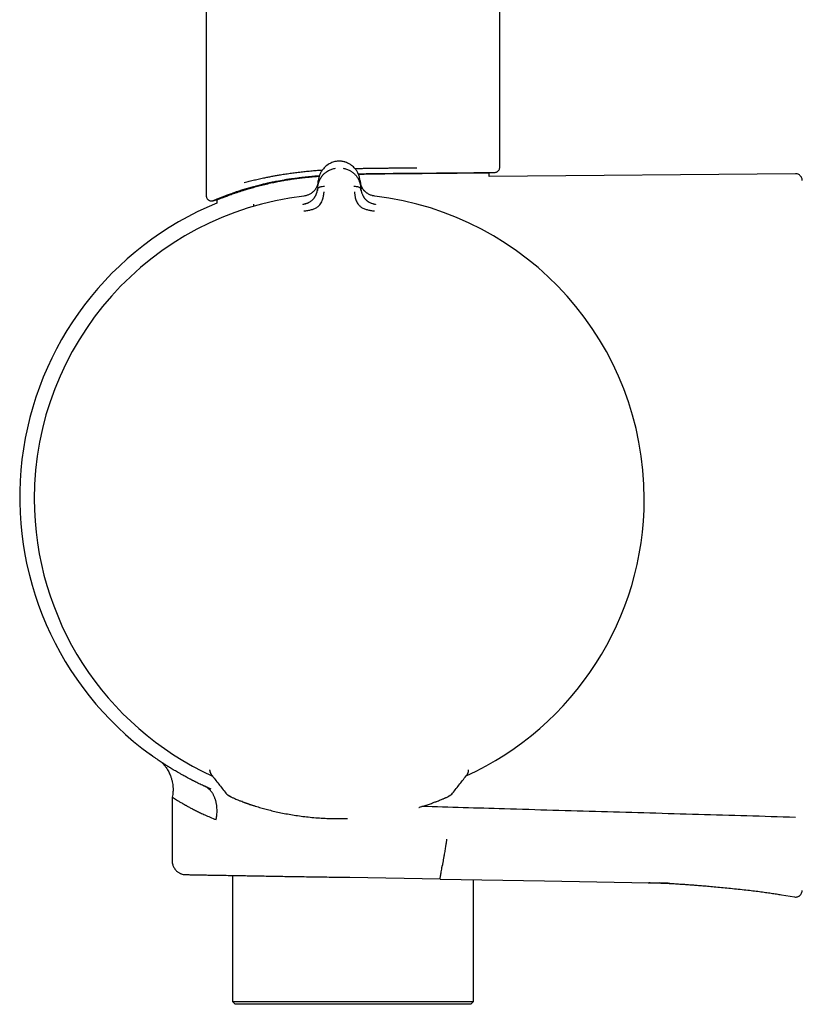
# Model space of a CAD drawing. Header units: millimetres. Extents: x 8 to 1795, y 12 to 2712.
# Tile 12 of 25: x 531 to 589, y 1474 to 1547. Entities that reach past the tile are written whole.
import ezdxf

# ---------------------------------------------------------------- set-up
doc = ezdxf.new("R2010")
doc.units = ezdxf.units.MM

msp = doc.modelspace()

# ---------------------------------------------------------------- linework, layer by layer
at = {"color": 7, "linetype": 'Continuous', "lineweight": 30}
for p, q in [((544.894, 2018.035), (544.894, 1534.122)), ((566.794, 1536.254), (566.794, 2018.035)), ((554.658, 1536.693), (554.658, 1536.693)), ((565.999, 1535.838), (566.398, 1535.855)), ((566.001, 1535.567), (566.001, 1535.839)), ((588.829, 1535.766), (566.001, 1535.567)), ((548.08, 1534.71), (548.14, 1534.716)), ((553.214, 1534.763), (553.201, 1534.611)), ((553.214, 1534.763), (553.256, 1535.239)), ((553.253, 1535.196), (553.249, 1535.162)), ((556.377, 1535.239), (556.418, 1534.763)), ((556.432, 1534.611), (556.418, 1534.763)), ((545.451, 1533.757), (545.688, 1533.808)), ((545.687, 1533.812), (545.687, 1533.574)), ((545.172, 1491.238), (545.172, 1491.297)), ((564.46, 1491.241), (564.46, 1491.297)), ((545.172, 1491.238), (545.173, 1491.237)), ((564.343, 1490.917), (564.349, 1490.928)), ((564.352, 1490.933), (564.412, 1491.029)), ((564.458, 1491.2), (564.46, 1491.241)), ((564.46, 1491.24), (564.46, 1491.241)), ((542.368, 1489.25), (542.368, 1484.488)), ((554.701, 1487.648), (555.033, 1487.647)), ((555.033, 1487.647), (555.422, 1487.656)), ((546.867, 1483.409), (546.867, 1473.994)), ((562.332, 1483.139), (555.618, 1483.256)), ((562.332, 1483.139), (570.126, 1483.003)), ((564.822, 1473.994), (564.822, 1483.095)), ((570.126, 1483.003), (577.921, 1482.867)), ((577.998, 1482.865), (577.921, 1482.867)), ((587.786, 1481.964), (588.76, 1481.802)), ((546.867, 1473.994), (547.067, 1473.794)), ((546.867, 1473.994), (555.844, 1473.994)), ((555.844, 1473.794), (547.067, 1473.794)), ((555.844, 1473.994), (564.822, 1473.994)), ((564.622, 1473.794), (555.844, 1473.794)), ((564.622, 1473.794), (564.822, 1473.994))]:
    msp.add_line(p, q, dxfattribs=at)
at = {"color": 7, "linetype": 'Continuous', "lineweight": 30, "flags": 128}
for points in [[(547.596, 1488.912), (547.591, 1488.914), (547.576, 1488.92)], [(562.037, 1488.912), (562.042, 1488.914), (562.057, 1488.92)]]:
    msp.add_lwpolyline(points, dxfattribs=at)
at = {"color": 7, "linetype": 'Continuous', "lineweight": 30}
for centre, radius, start, end in [((554.816, 1511.507), 22.74, 96.67494, 179.99681), ((554.816, 1511.507), 22.741, 0, 83.32507), ((554.744, 1511.615), 23.753, 112.41318, 233.90028), ((554.816, 1511.507), 22.741, 179.99681, 245.41889), ((554.816, 1511.507), 22.741, 294.59495, 0), ((545.672, 1491.241), 0.5, 180.40295, 218.12938), ((545.673, 1491.236), 0.499, 200.51465, 218.14886), ((563.959, 1491.238), 0.499, 321.94429, 334.75161), ((546.914, 1489.981), 0.7, 218.12923, 249.8891), ((546.452, 1489.326), 0.221, 359.28896, 0.71104), ((562.72, 1489.982), 0.7, 290.11586, 321.96715)]:
    msp.add_arc(centre, radius, start, end, dxfattribs=at)
for points, knots in [([(553.214, 1534.763), (553.214, 1534.763), (553.214, 1534.764), (553.214, 1534.766), (553.215, 1534.776), (553.217, 1534.797), (553.221, 1534.832), (553.227, 1534.873), (553.235, 1534.918), (553.245, 1534.964), (553.257, 1535.016), (553.273, 1535.074), (553.294, 1535.139), (553.319, 1535.208), (553.35, 1535.279), (553.384, 1535.348), (553.419, 1535.412), (553.455, 1535.471), (553.491, 1535.525), (553.526, 1535.574), (553.591, 1535.656), (553.694, 1535.766), (553.847, 1535.893), (553.998, 1535.988), (554.139, 1536.058), (554.269, 1536.107), (554.398, 1536.144), (554.486, 1536.159), (554.528, 1536.166)], [0, 0, 0, 0, 0.000168, 0.001366, 0.004586, 0.016604, 0.036112, 0.063203, 0.085536, 0.111339, 0.140658, 0.173547, 0.210058, 0.250245, 0.293157, 0.333715, 0.371864, 0.407554, 0.440746, 0.471406, 0.499508, 0.598574, 0.690499, 0.775233, 0.835887, 0.893463, 0.948098, 1, 1, 1, 1]), ([(554.658, 1536.693), (554.604, 1536.684), (554.496, 1536.666), (554.342, 1536.621), (554.197, 1536.563), (554.048, 1536.487), (553.898, 1536.389), (553.754, 1536.269), (553.609, 1536.116), (553.475, 1535.929), (553.363, 1535.706), (553.287, 1535.475), (553.266, 1535.317), (553.255, 1535.239)], [0, 0, 0, 0, 0.062795, 0.124858, 0.186758, 0.248837, 0.332083, 0.415771, 0.499389, 0.624191, 0.74929, 0.874694, 1, 1, 1, 1]), ([(554.973, 1536.693), (554.921, 1536.697), (554.815, 1536.704), (554.71, 1536.697), (554.657, 1536.693)], [0, 0, 0, 0, 0.4959543, 1, 1, 1, 1]), ([(555.223, 1536.639), (555.189, 1536.649), (555.108, 1536.673), (555.021, 1536.686), (554.972, 1536.694)], [0, 0, 0, 0, 0.426475, 1, 1, 1, 1]), ([(555.104, 1536.166), (555.146, 1536.159), (555.233, 1536.144), (555.362, 1536.107), (555.491, 1536.059), (555.599, 1536.006), (555.687, 1535.955), (555.757, 1535.909), (555.825, 1535.859), (555.891, 1535.805), (555.954, 1535.747), (556.014, 1535.684), (556.077, 1535.612), (556.144, 1535.524), (556.193, 1535.447), (556.225, 1535.391), (556.241, 1535.363), (556.256, 1535.333), (556.271, 1535.303), (556.285, 1535.272), (556.3, 1535.24), (556.327, 1535.173), (556.359, 1535.081), (556.387, 1534.97), (556.403, 1534.888), (556.411, 1534.831), (556.415, 1534.797), (556.417, 1534.776), (556.418, 1534.766), (556.418, 1534.764), (556.418, 1534.763), (556.418, 1534.763), (556.418, 1534.763)], [0, 0, 0, 0, 0.0513729, 0.1056652, 0.1631022, 0.2238276, 0.2600471, 0.2973724, 0.3358052, 0.3753432, 0.4159812, 0.457712, 0.5005272, 0.5579595, 0.6251507, 0.6415529, 0.6584298, 0.675777, 0.6935901, 0.7118644, 0.7305947, 0.7497758, 0.8265384, 0.8887841, 0.9369303, 0.9640116, 0.9834945, 0.9954714, 0.9986645, 0.9995643, 0.9998401, 1, 1, 1, 1]), ([(556.377, 1535.239), (556.367, 1535.317), (556.346, 1535.475), (556.269, 1535.706), (556.158, 1535.929), (556.024, 1536.116), (555.879, 1536.269), (555.734, 1536.389), (555.585, 1536.487), (555.435, 1536.563), (555.32, 1536.611), (555.248, 1536.631), (555.227, 1536.637)], [0, 0, 0, 0, 0.139156, 0.27842, 0.417342, 0.555932, 0.64879, 0.741728, 0.834177, 0.903123, 0.971872, 1, 1, 1, 1]), ([(555.987, 1536.15), (555.987, 1536.15), (556.143, 1536.155), (556.334, 1536.159), (556.56, 1536.164), (556.667, 1536.166), (556.774, 1536.168), (556.883, 1536.17), (556.991, 1536.172), (557.101, 1536.174), (557.252, 1536.176), (557.451, 1536.179), (557.701, 1536.182), (557.969, 1536.185), (558.252, 1536.187), (558.551, 1536.19), (558.85, 1536.192), (559.215, 1536.194), (559.637, 1536.196), (560.121, 1536.199), (560.436, 1536.201), (560.593, 1536.202)], [0, 0, 0, 0, 0.0004221, 0.0979025, 0.1202213, 0.1426991, 0.1653361, 0.1881323, 0.2110876, 0.2342022, 0.257476, 0.3069294, 0.3601331, 0.4170871, 0.4777916, 0.5422465, 0.610452, 0.6727214, 0.7818143, 0.8909071, 1, 1, 1, 1]), ([(566.394, 1535.854), (566.427, 1535.857), (566.486, 1535.862), (566.561, 1535.893), (566.613, 1535.925), (566.656, 1535.958), (566.698, 1536), (566.743, 1536.062), (566.785, 1536.15), (566.791, 1536.22), (566.794, 1536.259)], [0, 0, 0, 0, 0.157546, 0.284304, 0.381009, 0.451949, 0.542701, 0.66457, 0.816835, 1, 1, 1, 1]), ([(545.687, 1533.812), (545.689, 1533.812), (545.692, 1533.814), (545.717, 1533.824), (545.758, 1533.841), (545.815, 1533.865), (545.889, 1533.894), (545.98, 1533.931), (546.087, 1533.973), (546.21, 1534.02), (546.347, 1534.072), (546.497, 1534.128), (546.663, 1534.188), (546.843, 1534.252), (547.038, 1534.32), (547.249, 1534.39), (547.473, 1534.463), (547.733, 1534.545), (548.044, 1534.639), (548.414, 1534.746), (548.821, 1534.857), (549.253, 1534.967), (549.697, 1535.071), (550.117, 1535.16), (550.508, 1535.234), (550.879, 1535.297), (551.262, 1535.356), (551.656, 1535.41), (552.061, 1535.46), (552.477, 1535.505), (552.899, 1535.547), (553.186, 1535.57), (553.329, 1535.582)], [0, 0, 0, 0, 0.029987, 0.059973, 0.090186, 0.120399, 0.150955, 0.181511, 0.212294, 0.243078, 0.273038, 0.302999, 0.333158, 0.363318, 0.393774, 0.42423, 0.454882, 0.485533, 0.524655, 0.567955, 0.611391, 0.655231, 0.699214, 0.739457, 0.771434, 0.803582, 0.835791, 0.868365, 0.901002, 0.934012, 0.967088, 1, 1, 1, 1]), ([(547.733, 1535.1), (547.857, 1535.134), (548.1, 1535.2), (548.482, 1535.294), (548.865, 1535.383), (549.175, 1535.449), (549.405, 1535.496), (549.555, 1535.526), (549.704, 1535.555), (549.852, 1535.583), (550, 1535.609), (550.146, 1535.635), (550.291, 1535.66), (550.521, 1535.699), (550.839, 1535.748), (551.248, 1535.807), (551.658, 1535.861), (552.069, 1535.909), (552.479, 1535.953), (552.887, 1535.991), (553.248, 1536.021), (553.475, 1536.036), (553.564, 1536.042)], [0, 0, 0, 0, 0.080168, 0.157514, 0.232038, 0.303744, 0.331145, 0.358112, 0.384644, 0.410742, 0.436406, 0.461636, 0.486433, 0.510797, 0.578301, 0.644692, 0.709976, 0.774157, 0.837242, 0.899238, 0.96015, 1, 1, 1, 1]), ([(548.14, 1534.716), (548.166, 1534.723), (548.22, 1534.739), (548.306, 1534.763), (548.402, 1534.79), (548.509, 1534.82), (548.627, 1534.853), (548.765, 1534.89), (548.924, 1534.932), (549.092, 1534.975), (549.244, 1535.012), (549.365, 1535.041), (549.453, 1535.062), (549.513, 1535.076), (549.564, 1535.088), (549.617, 1535.1), (549.677, 1535.113), (549.737, 1535.126), (549.798, 1535.139), (549.935, 1535.169), (550.232, 1535.229), (550.545, 1535.285), (550.79, 1535.324), (550.876, 1535.338), (550.962, 1535.351), (551.046, 1535.364), (551.104, 1535.373), (551.141, 1535.378), (551.169, 1535.382), (551.219, 1535.389), (551.303, 1535.401), (551.427, 1535.418), (551.599, 1535.441), (551.813, 1535.468), (552.043, 1535.496), (552.284, 1535.522), (552.53, 1535.548), (552.739, 1535.568), (552.879, 1535.581), (552.943, 1535.586), (552.986, 1535.59), (553.03, 1535.594), (553.076, 1535.598), (553.179, 1535.606), (553.268, 1535.613), (553.341, 1535.619)], [0, 0, 0, 0, 0.018429, 0.039035, 0.061802, 0.086716, 0.113764, 0.142936, 0.18012, 0.219754, 0.252251, 0.27766, 0.296008, 0.307306, 0.31507, 0.327304, 0.339548, 0.351804, 0.364072, 0.376354, 0.434468, 0.539394, 0.555375, 0.571361, 0.587353, 0.603352, 0.617482, 0.618655, 0.623736, 0.632772, 0.645762, 0.669345, 0.7, 0.737724, 0.782516, 0.82058, 0.862608, 0.908623, 0.926572, 0.933598, 0.940804, 0.948193, 0.955763, 0.963515, 1, 1, 1, 1]), ([(556.237, 1535.757), (556.307, 1535.759), (556.624, 1535.767), (557.164, 1535.776), (557.853, 1535.785), (558.513, 1535.79), (559.164, 1535.794), (559.804, 1535.798), (560.217, 1535.801), (560.423, 1535.803)], [0, 0, 0, 0, 0.048348, 0.219075, 0.374543, 0.530306, 0.68642, 0.842954, 1, 1, 1, 1]), ([(556.25, 1535.73), (556.393, 1535.734), (556.665, 1535.741), (557.067, 1535.749), (557.456, 1535.756), (557.843, 1535.761), (558.307, 1535.767), (558.845, 1535.772), (559.417, 1535.777), (559.902, 1535.781), (560.304, 1535.785), (560.657, 1535.788), (561.004, 1535.791), (561.413, 1535.795), (561.876, 1535.8), (562.357, 1535.805), (562.753, 1535.808), (563.072, 1535.811), (563.345, 1535.814), (563.608, 1535.816), (563.911, 1535.819), (564.243, 1535.822), (564.572, 1535.825), (564.829, 1535.828), (565.027, 1535.83), (565.19, 1535.831), (565.339, 1535.832), (565.501, 1535.834), (565.664, 1535.835), (565.803, 1535.837), (565.893, 1535.838), (565.948, 1535.838), (565.981, 1535.838), (565.999, 1535.839), (565.999, 1535.839), (565.999, 1535.839)], [0, 0, 0, 0, 0.027457, 0.05267, 0.077883, 0.103249, 0.128614, 0.169603, 0.210755, 0.245293, 0.270771, 0.296249, 0.321884, 0.347519, 0.388951, 0.430551, 0.46547, 0.490974, 0.516478, 0.54214, 0.567801, 0.609277, 0.650921, 0.685878, 0.711381, 0.736884, 0.762544, 0.788204, 0.829677, 0.871319, 0.906275, 0.931777, 0.957279, 0.982938, 1, 1, 1, 1]), ([(560.423, 1535.802), (560.46, 1535.803), (560.542, 1535.803), (560.674, 1535.805), (560.828, 1535.806), (561.001, 1535.807), (561.195, 1535.809), (561.408, 1535.811), (561.624, 1535.813), (561.826, 1535.815), (562.004, 1535.816), (562.165, 1535.818), (562.316, 1535.819), (562.457, 1535.82), (562.59, 1535.821), (562.714, 1535.822), (562.936, 1535.824), (563.248, 1535.827), (563.64, 1535.83), (564.049, 1535.834), (564.379, 1535.837), (564.589, 1535.839), (564.665, 1535.839), (564.688, 1535.84), (564.711, 1535.84), (564.734, 1535.84), (564.757, 1535.84), (564.784, 1535.84), (564.82, 1535.841), (564.871, 1535.841), (564.939, 1535.842), (565.023, 1535.843), (565.121, 1535.843), (565.232, 1535.844), (565.353, 1535.845), (565.466, 1535.846), (565.564, 1535.847), (565.65, 1535.848), (565.733, 1535.849), (565.812, 1535.849), (565.883, 1535.85), (565.946, 1535.851), (566.034, 1535.851), (566.14, 1535.852), (566.246, 1535.853), (566.334, 1535.854), (566.38, 1535.854), (566.393, 1535.854), (566.396, 1535.854), (566.397, 1535.854), (566.397, 1535.854), (566.397, 1535.854), (566.398, 1535.854), (566.398, 1535.854), (566.398, 1535.854)], [0, 0, 0, 0, 0.010415, 0.02294, 0.037576, 0.054321, 0.073177, 0.094143, 0.117221, 0.138183, 0.155757, 0.17256, 0.188592, 0.203854, 0.218345, 0.232064, 0.245013, 0.292678, 0.340316, 0.387926, 0.450721, 0.478342, 0.481958, 0.485575, 0.489191, 0.492807, 0.496424, 0.50004, 0.505325, 0.513677, 0.524839, 0.538948, 0.556002, 0.576002, 0.598949, 0.624844, 0.643984, 0.661325, 0.682182, 0.701986, 0.720738, 0.738437, 0.755082, 0.80087, 0.846632, 0.892368, 0.952693, 0.979227, 0.982702, 0.986176, 0.98965, 0.993124, 0.996598, 1, 1, 1, 1]), ([(589.342, 1535.26), (589.339, 1535.299), (589.332, 1535.373), (589.298, 1535.468), (589.259, 1535.538), (589.215, 1535.594), (589.159, 1535.649), (589.076, 1535.705), (588.962, 1535.751), (588.875, 1535.757), (588.829, 1535.76)], [0, 0, 0, 0, 0.14966, 0.277407, 0.376847, 0.450611, 0.545867, 0.67222, 0.826541, 1, 1, 1, 1]), ([(545.365, 1533.733), (545.37, 1533.735), (545.38, 1533.738), (545.422, 1533.754), (545.477, 1533.776), (545.544, 1533.804), (545.619, 1533.834), (545.699, 1533.867), (545.784, 1533.901), (545.872, 1533.936), (545.96, 1533.971), (546.046, 1534.005), (546.134, 1534.039), (546.235, 1534.079), (546.353, 1534.125), (546.49, 1534.178), (546.639, 1534.235), (546.802, 1534.298), (546.997, 1534.369), (547.226, 1534.447), (547.492, 1534.534), (547.777, 1534.621), (547.984, 1534.68), (548.081, 1534.708)], [0, 0, 0, 0, 0.063161, 0.122602, 0.178334, 0.230363, 0.278695, 0.323336, 0.364292, 0.405098, 0.441468, 0.474007, 0.506475, 0.539563, 0.582619, 0.62675, 0.671973, 0.718764, 0.769617, 0.823873, 0.882383, 0.945114, 1, 1, 1, 1]), ([(545.451, 1533.759), (545.453, 1533.76), (545.458, 1533.762), (545.496, 1533.778), (545.541, 1533.797), (545.572, 1533.811), (545.583, 1533.815), (545.594, 1533.82), (545.605, 1533.824), (545.617, 1533.829), (545.647, 1533.842), (545.696, 1533.862), (545.77, 1533.892), (545.844, 1533.922), (545.912, 1533.949), (545.973, 1533.973), (546.024, 1533.994), (546.072, 1534.012), (546.114, 1534.029), (546.164, 1534.048), (546.229, 1534.073), (546.319, 1534.108), (546.43, 1534.15), (546.554, 1534.196), (546.689, 1534.245), (546.832, 1534.296), (546.984, 1534.349), (547.177, 1534.415), (547.401, 1534.489), (547.659, 1534.571), (547.903, 1534.646), (548.065, 1534.693), (548.141, 1534.716)], [0, 0, 0, 0, 0.062893, 0.13143, 0.195518, 0.204172, 0.212887, 0.221662, 0.230496, 0.239391, 0.248346, 0.293536, 0.334719, 0.371898, 0.405077, 0.428743, 0.449854, 0.468415, 0.484427, 0.497895, 0.523357, 0.553943, 0.589663, 0.630528, 0.666252, 0.705162, 0.747263, 0.784877, 0.847314, 0.903991, 0.954889, 1, 1, 1, 1]), ([(546.018, 1533.994), (546.043, 1534.003), (546.101, 1534.026), (546.205, 1534.066), (546.335, 1534.116), (546.491, 1534.175), (546.665, 1534.238), (546.855, 1534.306), (547.06, 1534.377), (547.292, 1534.455), (547.555, 1534.54), (547.829, 1534.626), (548.025, 1534.683), (548.116, 1534.71)], [0, 0, 0, 0, 0.053318, 0.123976, 0.203867, 0.292939, 0.391185, 0.480083, 0.575401, 0.677196, 0.785545, 0.900557, 1, 1, 1, 1]), ([(553.251, 1535.19), (553.251, 1535.19), (553.251, 1535.188), (553.25, 1535.18), (553.249, 1535.164), (553.245, 1535.137), (553.24, 1535.105), (553.234, 1535.07), (553.226, 1535.035), (553.216, 1534.994), (553.203, 1534.949), (553.186, 1534.899), (553.164, 1534.839), (553.134, 1534.772), (553.097, 1534.701), (553.058, 1534.636), (553.017, 1534.576), (552.964, 1534.51), (552.898, 1534.438), (552.815, 1534.364), (552.727, 1534.299), (552.635, 1534.243), (552.535, 1534.192), (552.426, 1534.149), (552.305, 1534.112), (552.218, 1534.099), (552.173, 1534.092)], [0, 0, 0, 0, 0.000491, 0.00471, 0.016802, 0.036352, 0.063454, 0.085778, 0.111551, 0.140816, 0.173613, 0.20998, 0.249951, 0.306472, 0.35978, 0.409814, 0.456539, 0.499944, 0.569692, 0.634786, 0.695347, 0.751725, 0.809512, 0.868825, 0.931233, 1, 1, 1, 1]), ([(552.429, 1533.562), (552.446, 1533.569), (552.48, 1533.583), (552.529, 1533.607), (552.597, 1533.644), (552.682, 1533.697), (552.776, 1533.77), (552.856, 1533.846), (552.914, 1533.912), (552.956, 1533.967), (552.988, 1534.012), (553.017, 1534.058), (553.046, 1534.107), (553.072, 1534.158), (553.096, 1534.211), (553.122, 1534.274), (553.151, 1534.356), (553.182, 1534.472), (553.194, 1534.56), (553.201, 1534.611)], [0, 0, 0, 0, 0.0344526, 0.0684527, 0.1008405, 0.1802907, 0.2564279, 0.329543, 0.3998301, 0.4380221, 0.4776974, 0.5188848, 0.5616042, 0.6058669, 0.6516758, 0.6990262, 0.7677201, 0.8684911, 1, 1, 1, 1]), ([(553.204, 1534.632), (553.201, 1534.603), (553.196, 1534.554), (553.186, 1534.504), (553.182, 1534.483)], [0, 0, 0, 0, 0.578244, 1, 1, 1, 1]), ([(553.201, 1534.611), (553.205, 1534.628), (553.212, 1534.663), (553.253, 1534.709), (553.309, 1534.747), (553.378, 1534.779), (553.457, 1534.803), (553.57, 1534.827), (553.66, 1534.83), (553.72, 1534.832)], [0, 0, 0, 0, 0.111258, 0.223482, 0.341655, 0.467044, 0.598478, 0.733402, 1, 1, 1, 1]), ([(555.913, 1534.832), (555.972, 1534.83), (556.062, 1534.827), (556.175, 1534.803), (556.254, 1534.779), (556.323, 1534.747), (556.379, 1534.709), (556.42, 1534.663), (556.428, 1534.628), (556.432, 1534.611)], [0, 0, 0, 0, 0.2665981, 0.4015222, 0.5329558, 0.658345, 0.7765177, 0.8887419, 1, 1, 1, 1]), ([(556.705, 1534.471), (556.691, 1534.485), (556.634, 1534.541), (556.564, 1534.644), (556.504, 1534.749), (556.467, 1534.829), (556.441, 1534.895), (556.414, 1534.982), (556.39, 1535.084), (556.383, 1535.159), (556.379, 1535.196)], [0, 0, 0, 0, 0.063265, 0.254719, 0.436428, 0.502971, 0.589139, 0.706568, 0.855027, 1, 1, 1, 1]), ([(557.459, 1534.092), (557.414, 1534.099), (557.325, 1534.113), (557.201, 1534.151), (557.092, 1534.195), (557.004, 1534.239), (556.933, 1534.282), (556.87, 1534.324), (556.799, 1534.38), (556.726, 1534.446), (556.661, 1534.519), (556.605, 1534.591), (556.554, 1534.668), (556.506, 1534.754), (556.475, 1534.823), (556.456, 1534.873), (556.445, 1534.902), (556.434, 1534.935), (556.423, 1534.972), (556.412, 1535.013), (556.401, 1535.057), (556.393, 1535.1), (556.387, 1535.138), (556.384, 1535.165), (556.382, 1535.181), (556.381, 1535.188), (556.381, 1535.189), (556.381, 1535.19), (556.381, 1535.19), (556.381, 1535.19), (556.381, 1535.19), (556.381, 1535.19)], [0, 0, 0, 0, 0.069381, 0.134474, 0.194647, 0.249723, 0.286616, 0.328877, 0.376647, 0.440744, 0.499958, 0.554703, 0.614664, 0.6798, 0.750013, 0.76892, 0.790509, 0.814753, 0.841618, 0.871065, 0.903043, 0.937492, 0.964713, 0.984146, 0.995886, 0.998893, 0.999683, 0.9999, 0.999964, 0.999986, 1, 1, 1, 1]), ([(556.449, 1534.488), (556.445, 1534.508), (556.436, 1534.556), (556.431, 1534.604), (556.428, 1534.632)], [0, 0, 0, 0, 0.417317, 1, 1, 1, 1]), ([(556.432, 1534.611), (556.434, 1534.588), (556.439, 1534.544), (556.451, 1534.481), (556.463, 1534.425), (556.477, 1534.376), (556.49, 1534.333), (556.502, 1534.297), (556.526, 1534.234), (556.566, 1534.144), (556.631, 1534.029), (556.701, 1533.932), (556.776, 1533.846), (556.843, 1533.783), (556.902, 1533.734), (556.951, 1533.698), (557.003, 1533.664), (557.069, 1533.625), (557.145, 1533.585), (557.206, 1533.561), (557.233, 1533.551)], [0, 0, 0, 0, 0.058859, 0.112383, 0.160403, 0.202787, 0.239438, 0.27028, 0.295263, 0.401213, 0.498949, 0.58861, 0.657533, 0.729241, 0.766205, 0.80396, 0.842534, 0.88194, 0.947023, 1, 1, 1, 1]), ([(544.894, 1534.14), (544.896, 1534.1), (544.901, 1534.028), (544.94, 1533.936), (544.985, 1533.871), (545.032, 1533.823), (545.086, 1533.783), (545.157, 1533.748), (545.254, 1533.724), (545.326, 1533.73), (545.365, 1533.734)], [0, 0, 0, 0, 0.164918, 0.303369, 0.415102, 0.499977, 0.584923, 0.696542, 0.834947, 1, 1, 1, 1]), ([(545.366, 1533.734), (545.372, 1533.735), (545.382, 1533.738), (545.423, 1533.755), (545.478, 1533.776), (545.542, 1533.803), (545.613, 1533.831), (545.685, 1533.861), (545.756, 1533.889), (545.823, 1533.916), (545.886, 1533.941), (545.939, 1533.962), (545.972, 1533.975), (545.985, 1533.981)], [0, 0, 0, 0, 0.141538, 0.273095, 0.394805, 0.506759, 0.609022, 0.701634, 0.780138, 0.850095, 0.911509, 0.964495, 1, 1, 1, 1]), ([(552.429, 1534.152), (552.394, 1534.141), (552.311, 1534.114), (552.223, 1534.102), (552.172, 1534.095)], [0, 0, 0, 0, 0.41958, 1, 1, 1, 1]), ([(552.179, 1532.984), (552.278, 1532.997), (552.469, 1533.023), (552.742, 1533.082), (552.992, 1533.158), (553.204, 1533.277), (553.369, 1533.425), (553.484, 1533.587), (553.55, 1533.747), (553.61, 1533.928), (553.649, 1534.109), (553.669, 1534.263), (553.678, 1534.349), (553.682, 1534.391), (553.683, 1534.404), (553.684, 1534.409), (553.684, 1534.41)], [0, 0, 0, 0, 0.117772, 0.228252, 0.33124, 0.427014, 0.515099, 0.595624, 0.669421, 0.735797, 0.846044, 0.926768, 0.978141, 0.992758, 0.997301, 1, 1, 1, 1]), ([(555.949, 1534.41), (555.949, 1534.406), (555.951, 1534.386), (555.955, 1534.342), (555.963, 1534.273), (555.974, 1534.176), (555.996, 1534.047), (556.031, 1533.901), (556.083, 1533.744), (556.15, 1533.585), (556.266, 1533.423), (556.43, 1533.276), (556.642, 1533.157), (556.892, 1533.081), (557.164, 1533.023), (557.355, 1532.997), (557.453, 1532.984)], [0, 0, 0, 0, 0.007539, 0.032602, 0.07418, 0.124929, 0.188679, 0.265565, 0.331914, 0.405634, 0.486045, 0.573984, 0.669568, 0.772326, 0.882537, 1, 1, 1, 1]), ([(557.46, 1534.095), (557.416, 1534.1), (557.354, 1534.109), (557.293, 1534.126), (557.274, 1534.131)], [0, 0, 0, 0, 0.69236, 1, 1, 1, 1]), ([(548.416, 1533.481), (548.416, 1533.479), (548.417, 1533.475), (548.425, 1533.447), (548.439, 1533.401), (548.45, 1533.361), (548.458, 1533.335), (548.458, 1533.334)], [0, 0, 0, 0, 0.23178, 0.476766, 0.731422, 0.991204, 1, 1, 1, 1]), ([(552.458, 1533.572), (552.402, 1533.55), (552.289, 1533.507), (552.168, 1533.484), (552.107, 1533.472)], [0, 0, 0, 0, 0.4971118, 1, 1, 1, 1]), ([(552.119, 1533.48), (552.163, 1533.486), (552.238, 1533.498), (552.311, 1533.521), (552.34, 1533.531)], [0, 0, 0, 0, 0.588104, 1, 1, 1, 1]), ([(552.12, 1533.47), (552.12, 1533.47), (552.119, 1533.479), (552.119, 1533.479), (552.119, 1533.48)], [0, 0, 0, 0, 0.001512, 1, 1, 1, 1]), ([(557.513, 1533.473), (557.454, 1533.485), (557.337, 1533.509), (557.229, 1533.551), (557.175, 1533.572)], [0, 0, 0, 0, 0.5028804, 1, 1, 1, 1]), ([(557.285, 1533.533), (557.317, 1533.522), (557.392, 1533.498), (557.469, 1533.487), (557.513, 1533.48)], [0, 0, 0, 0, 0.430037, 1, 1, 1, 1]), ([(557.513, 1533.48), (557.513, 1533.479), (557.513, 1533.479), (557.512, 1533.47), (557.512, 1533.469)], [0, 0, 0, 0, 0.955707, 1, 1, 1, 1]), ([(544.693, 1490.1), (544.583, 1490.152), (544.362, 1490.255), (544.14, 1490.365), (544.014, 1490.429), (543.98, 1490.447), (543.946, 1490.464), (543.912, 1490.481), (543.878, 1490.499), (543.845, 1490.516), (543.814, 1490.532), (543.781, 1490.549), (543.741, 1490.57), (543.681, 1490.601), (543.599, 1490.645), (543.492, 1490.701), (543.365, 1490.77), (543.219, 1490.85), (543.076, 1490.929), (542.95, 1491), (542.765, 1491.106), (542.518, 1491.251), (542.295, 1491.386), (542.159, 1491.47), (542.099, 1491.507), (542.042, 1491.543), (541.969, 1491.588), (541.913, 1491.624), (541.87, 1491.651), (541.857, 1491.66), (541.844, 1491.668), (541.831, 1491.676), (541.818, 1491.685), (541.805, 1491.693), (541.794, 1491.7), (541.783, 1491.707), (541.769, 1491.716), (541.742, 1491.734), (541.701, 1491.76), (541.656, 1491.79), (541.61, 1491.82), (541.566, 1491.849), (541.518, 1491.881), (541.467, 1491.915), (541.413, 1491.951), (541.362, 1491.986), (541.318, 1492.016), (541.26, 1492.055), (541.191, 1492.103), (541.115, 1492.156), (541.051, 1492.201), (540.999, 1492.238), (540.952, 1492.272), (540.915, 1492.299), (540.886, 1492.321), (540.862, 1492.339), (540.84, 1492.355), (540.819, 1492.371), (540.8, 1492.386), (540.784, 1492.399), (540.77, 1492.409), (540.76, 1492.417), (540.754, 1492.422), (540.751, 1492.424), (540.751, 1492.425), (540.751, 1492.425)], [0, 0, 0, 0, 0.0445115, 0.0892773, 0.0942053, 0.0991326, 0.104059, 0.1089842, 0.1139084, 0.1188316, 0.1237538, 0.1276137, 0.1333413, 0.1416666, 0.1545701, 0.1709605, 0.1908358, 0.214196, 0.2410458, 0.2614421, 0.2781879, 0.336887, 0.3961185, 0.4092716, 0.422444, 0.4346659, 0.4466926, 0.4708531, 0.4738052, 0.4768061, 0.4798558, 0.4829545, 0.4861023, 0.4892993, 0.4925455, 0.4938621, 0.4974884, 0.5031002, 0.5136826, 0.5278294, 0.5383075, 0.5501544, 0.5633796, 0.5779925, 0.5940022, 0.6114174, 0.6260362, 0.6365687, 0.6687457, 0.6994872, 0.7256916, 0.7503411, 0.7735186, 0.7991299, 0.8148554, 0.8313711, 0.848674, 0.8667604, 0.8875714, 0.9083505, 0.9274111, 0.9508171, 0.9709863, 0.9879301, 1, 1, 1, 1]), ([(540.751, 1492.424), (540.751, 1492.424), (540.752, 1492.423), (540.754, 1492.422), (540.759, 1492.418), (540.766, 1492.412), (540.777, 1492.404), (540.791, 1492.392), (540.81, 1492.378), (540.826, 1492.366), (540.837, 1492.358), (540.843, 1492.353), (540.851, 1492.347), (540.86, 1492.34), (540.871, 1492.332), (540.886, 1492.321), (540.898, 1492.312), (540.906, 1492.306)], [0, 0, 0, 0, 0.029574, 0.100219, 0.182328, 0.275868, 0.368125, 0.491588, 0.602767, 0.701714, 0.730628, 0.757445, 0.789475, 0.826715, 0.869158, 0.916801, 1, 1, 1, 1]), ([(541.615, 1491.815), (541.63, 1491.799), (541.675, 1491.752), (541.748, 1491.667), (541.829, 1491.564), (541.917, 1491.442), (542.008, 1491.298), (542.097, 1491.138), (542.17, 1490.985), (542.24, 1490.818), (542.307, 1490.626), (542.366, 1490.407), (542.398, 1490.225), (542.414, 1490.09), (542.421, 1490.001), (542.425, 1489.903), (542.425, 1489.783), (542.418, 1489.627), (542.398, 1489.445), (542.378, 1489.315), (542.368, 1489.25)], [0, 0, 0, 0, 0.0253714, 0.0741436, 0.120565, 0.1670014, 0.2363257, 0.3037149, 0.3643939, 0.4190816, 0.4990698, 0.5827128, 0.663925, 0.6972458, 0.7293368, 0.7606015, 0.8022247, 0.8586245, 0.9287502, 1, 1, 1, 1]), ([(545.172, 1491.238), (545.176, 1491.198), (545.182, 1491.12), (545.204, 1491.065), (545.215, 1491.038)], [0, 0, 0, 0, 0.50133, 1, 1, 1, 1]), ([(545.216, 1491.037), (545.222, 1491.023), (545.237, 1490.992), (545.26, 1490.954), (545.278, 1490.93), (545.287, 1490.917)], [0, 0, 0, 0, 0.287584, 0.630072, 1, 1, 1, 1]), ([(545.29, 1490.914), (545.469, 1490.686), (545.828, 1490.228), (546.187, 1489.771), (546.367, 1489.542)], [0, 0, 0, 0, 0.498547, 1, 1, 1, 1]), ([(563.268, 1489.544), (563.447, 1489.773), (563.805, 1490.231), (564.164, 1490.688), (564.342, 1490.917)], [0, 0, 0, 0, 0.500598, 1, 1, 1, 1]), ([(564.41, 1491.025), (564.414, 1491.034), (564.423, 1491.054), (564.449, 1491.125), (564.455, 1491.191), (564.46, 1491.241)], [0, 0, 0, 0, 0.169976, 0.391275, 1, 1, 1, 1]), ([(545.628, 1487.573), (545.629, 1487.575), (545.63, 1487.578), (545.635, 1487.595), (545.643, 1487.632), (545.651, 1487.676), (545.658, 1487.716), (545.663, 1487.747), (545.669, 1487.78), (545.674, 1487.816), (545.68, 1487.856), (545.685, 1487.899), (545.69, 1487.945), (545.7, 1488.052), (545.709, 1488.219), (545.703, 1488.439), (545.685, 1488.616), (545.662, 1488.751), (545.642, 1488.849), (545.619, 1488.943), (545.594, 1489.032), (545.566, 1489.117), (545.534, 1489.204), (545.497, 1489.295), (545.453, 1489.387), (545.406, 1489.475), (545.356, 1489.558), (545.303, 1489.635), (545.247, 1489.706), (545.181, 1489.78), (545.097, 1489.861), (544.985, 1489.947), (544.849, 1490.028), (544.747, 1490.075), (544.693, 1490.1)], [0, 0, 0, 0, 0.001455, 0.003711, 0.015412, 0.034631, 0.042739, 0.051714, 0.061571, 0.07233, 0.084012, 0.096645, 0.110258, 0.124887, 0.1922, 0.259668, 0.326704, 0.359775, 0.392365, 0.424341, 0.455582, 0.485973, 0.515418, 0.552186, 0.588722, 0.624878, 0.660518, 0.695528, 0.729818, 0.763325, 0.810695, 0.866402, 0.929507, 1, 1, 1, 1]), ([(545.214, 1489.867), (545.201, 1489.872), (545.139, 1489.899), (545.023, 1489.95), (544.864, 1490.021), (544.755, 1490.072), (544.699, 1490.098)], [0, 0, 0, 0, 0.070704, 0.356375, 0.6706, 1, 1, 1, 1]), ([(545.276, 1489.837), (545.186, 1489.876), (545.007, 1489.952), (544.83, 1490.036), (544.743, 1490.078)], [0, 0, 0, 0, 0.505749, 1, 1, 1, 1]), ([(542.368, 1489.25), (542.368, 1489.25), (542.366, 1489.252), (542.371, 1489.247), (542.381, 1489.241), (542.399, 1489.228), (542.424, 1489.211), (542.457, 1489.188), (542.498, 1489.161), (542.548, 1489.129), (542.629, 1489.077), (542.756, 1488.999), (542.951, 1488.882), (543.119, 1488.786), (543.229, 1488.724), (543.264, 1488.704), (543.3, 1488.683), (543.339, 1488.662), (543.379, 1488.639), (543.44, 1488.605), (543.528, 1488.556), (543.679, 1488.473), (543.89, 1488.362), (544.164, 1488.224), (544.47, 1488.077), (544.81, 1487.921), (545.195, 1487.752), (545.481, 1487.634), (545.628, 1487.573)], [0, 0, 0, 0, 0.000388, 0.031365, 0.062815, 0.094747, 0.127167, 0.160084, 0.193504, 0.227433, 0.261879, 0.335742, 0.411949, 0.490546, 0.500492, 0.510737, 0.521281, 0.532123, 0.543264, 0.554704, 0.582854, 0.612667, 0.670042, 0.732727, 0.793187, 0.857885, 0.926822, 1, 1, 1, 1]), ([(546.505, 1489.413), (546.515, 1489.404), (546.548, 1489.378), (546.598, 1489.347), (546.632, 1489.328), (546.664, 1489.311), (546.706, 1489.289), (546.76, 1489.263), (546.831, 1489.229), (546.922, 1489.187), (547.038, 1489.137), (547.183, 1489.076), (547.36, 1489.004), (547.502, 1488.949), (547.576, 1488.92)], [0, 0, 0, 0, 0.019544, 0.05889, 0.104909, 0.157376, 0.21988, 0.292434, 0.380942, 0.481002, 0.592734, 0.716312, 0.851968, 1, 1, 1, 1]), ([(562.057, 1488.92), (562.115, 1488.943), (562.226, 1488.985), (562.367, 1489.042), (562.484, 1489.09), (562.579, 1489.13), (562.655, 1489.163), (562.717, 1489.19), (562.785, 1489.221), (562.866, 1489.259), (562.943, 1489.297), (562.994, 1489.325), (563.049, 1489.354), (563.105, 1489.396), (563.129, 1489.414)], [0, 0, 0, 0, 0.116553, 0.222235, 0.317145, 0.401358, 0.47493, 0.537895, 0.593957, 0.701449, 0.82262, 0.888277, 0.951814, 1, 1, 1, 1]), ([(547.596, 1488.912), (547.688, 1488.878), (547.872, 1488.809), (548.19, 1488.699), (548.426, 1488.621), (548.564, 1488.579), (548.578, 1488.575)], [0, 0, 0, 0, 0.319595, 0.640605, 0.963367, 1, 1, 1, 1]), ([(547.633, 1488.9), (547.726, 1488.865), (547.912, 1488.796), (548.231, 1488.686), (548.579, 1488.573), (548.957, 1488.46), (549.36, 1488.348), (549.787, 1488.24), (550.236, 1488.136), (550.709, 1488.038), (551.202, 1487.948), (551.713, 1487.868), (552.239, 1487.798), (552.782, 1487.739), (553.337, 1487.694), (553.9, 1487.663), (554.466, 1487.646), (554.843, 1487.647), (555.032, 1487.647)], [0, 0, 0, 0, 0.062512, 0.124938, 0.187559, 0.250654, 0.313114, 0.375235, 0.437283, 0.499526, 0.561961, 0.624152, 0.686377, 0.748912, 0.81225, 0.875013, 0.937496, 1, 1, 1, 1]), ([(560.741, 1488.481), (560.758, 1488.485), (560.9, 1488.526), (561.145, 1488.602), (561.473, 1488.709), (561.773, 1488.814), (561.949, 1488.88), (562.037, 1488.912)], [0, 0, 0, 0, 0.031586, 0.274777, 0.517329, 0.759103, 1, 1, 1, 1]), ([(588.828, 1487.739), (586.418, 1487.811), (581.597, 1487.953), (574.365, 1488.159), (567.494, 1488.358), (563.034, 1488.492), (560.985, 1488.554)], [0, 0, 0, 0, 0.259777, 0.519516, 0.779259, 1, 1, 1, 1]), ([(562.824, 1486.113), (562.825, 1486.113), (562.826, 1486.112), (562.823, 1486.089), (562.816, 1486.035), (562.804, 1485.957), (562.79, 1485.863), (562.771, 1485.746), (562.749, 1485.609), (562.723, 1485.453), (562.695, 1485.283), (562.665, 1485.102), (562.629, 1484.892), (562.588, 1484.655), (562.542, 1484.395), (562.512, 1484.222), (562.497, 1484.136)], [0, 0, 0, 0, 0.08058, 0.1618796, 0.2443578, 0.3072089, 0.3708954, 0.4352576, 0.499998, 0.5647387, 0.6291017, 0.6927892, 0.7556415, 0.8381208, 0.9194205, 1, 1, 1, 1]), ([(542.36, 1484.488), (542.362, 1484.44), (542.365, 1484.347), (542.394, 1484.214), (542.435, 1484.097), (542.488, 1483.988), (542.55, 1483.892), (542.618, 1483.807), (542.689, 1483.736), (542.764, 1483.674), (542.845, 1483.618), (542.929, 1483.572), (543.02, 1483.533), (543.12, 1483.501), (543.235, 1483.477), (543.317, 1483.472), (543.36, 1483.47)], [0, 0, 0, 0, 0.090853, 0.176567, 0.255494, 0.326333, 0.406612, 0.471342, 0.533396, 0.595251, 0.656624, 0.719821, 0.777239, 0.843858, 0.918589, 1, 1, 1, 1]), ([(562.332, 1483.139), (562.332, 1483.142), (562.334, 1483.15), (562.344, 1483.207), (562.355, 1483.279), (562.366, 1483.343), (562.373, 1483.386), (562.383, 1483.448), (562.399, 1483.543), (562.424, 1483.692), (562.457, 1483.894), (562.483, 1484.051), (562.497, 1484.136)], [0, 0, 0, 0, 0.120807, 0.244367, 0.370756, 0.413591, 0.456752, 0.50024, 0.586422, 0.698469, 0.836346, 1, 1, 1, 1]), ([(543.36, 1483.47), (543.364, 1483.47), (543.372, 1483.47), (543.433, 1483.469), (543.531, 1483.467), (543.668, 1483.465), (543.841, 1483.462), (544.051, 1483.458), (544.31, 1483.454), (544.624, 1483.448), (545, 1483.441), (545.42, 1483.434), (545.884, 1483.426), (546.389, 1483.417), (546.906, 1483.408), (547.43, 1483.399), (547.954, 1483.39), (548.505, 1483.38), (549.078, 1483.37), (549.672, 1483.36), (550.283, 1483.349), (550.705, 1483.342), (550.916, 1483.338)], [0, 0, 0, 0, 0.0472562, 0.0946649, 0.1423801, 0.1901875, 0.2377244, 0.2853282, 0.3331401, 0.3889204, 0.4444443, 0.4999354, 0.5558711, 0.611309, 0.6664904, 0.7138191, 0.7612904, 0.809057, 0.8569249, 0.9045245, 0.9521693, 1, 1, 1, 1]), ([(550.916, 1483.338), (551.127, 1483.335), (551.548, 1483.327), (552.199, 1483.317), (552.863, 1483.307), (553.539, 1483.298), (554.224, 1483.289), (554.916, 1483.28), (555.382, 1483.275), (555.615, 1483.273)], [0, 0, 0, 0, 0.142185, 0.284626, 0.427293, 0.570166, 0.713234, 0.856503, 1, 1, 1, 1]), ([(577.854, 1482.868), (577.972, 1482.866), (578.199, 1482.862), (578.539, 1482.853), (578.879, 1482.841), (579.228, 1482.826), (579.534, 1482.81), (579.791, 1482.796), (580.002, 1482.783), (580.233, 1482.769), (580.494, 1482.751), (580.795, 1482.73), (581.137, 1482.705), (581.52, 1482.675), (581.946, 1482.64), (582.412, 1482.6), (582.914, 1482.555), (583.448, 1482.505), (584.004, 1482.45), (584.572, 1482.392), (585.124, 1482.331), (585.649, 1482.27), (586.135, 1482.21), (586.591, 1482.149), (587.014, 1482.088), (587.409, 1482.026), (587.662, 1481.984), (587.786, 1481.964)], [0, 0, 0, 0, 0.0353007, 0.068435, 0.1022456, 0.1374242, 0.1736361, 0.1942061, 0.2148145, 0.237318, 0.2635132, 0.2936478, 0.3279266, 0.3664773, 0.4093118, 0.4562837, 0.5070482, 0.5610266, 0.617386, 0.6750421, 0.7326991, 0.7843437, 0.833736, 0.8800085, 0.922727, 0.9622171, 1, 1, 1, 1]), ([(577.919, 1482.895), (577.919, 1482.891), (577.917, 1482.865), (577.919, 1482.866), (577.921, 1482.867)], [0, 0, 0, 0, 0.182404, 1, 1, 1, 1]), ([(577.919, 1482.893), (577.931, 1482.884), (577.957, 1482.867), (577.984, 1482.866), (577.998, 1482.865)], [0, 0, 0, 0, 0.499369, 1, 1, 1, 1]), ([(578.714, 1482.848), (578.737, 1482.847), (578.782, 1482.846), (578.864, 1482.844), (578.954, 1482.842), (579.049, 1482.838), (579.15, 1482.833), (579.255, 1482.827), (579.366, 1482.821), (579.437, 1482.818), (579.475, 1482.816)], [0, 0, 0, 0, 0.128254, 0.242628, 0.349023, 0.454696, 0.567085, 0.692535, 0.835765, 1, 1, 1, 1]), ([(579.475, 1482.815), (579.431, 1482.818), (579.25, 1482.827), (578.997, 1482.839), (578.787, 1482.845), (578.714, 1482.848)], [0, 0, 0, 0, 0.1733058, 0.7120556, 1, 1, 1, 1]), ([(588.76, 1481.802), (588.803, 1481.799), (588.882, 1481.793), (588.989, 1481.817), (589.07, 1481.85), (589.137, 1481.89), (589.203, 1481.945), (589.27, 1482.032), (589.327, 1482.152), (589.337, 1482.246), (589.342, 1482.296)], [0, 0, 0, 0, 0.1475831, 0.275433, 0.3754113, 0.4497121, 0.5459826, 0.6729439, 0.8273478, 1, 1, 1, 1])]:
    msp.add_open_spline(points, degree=3, knots=knots, dxfattribs=at)

doc.saveas('drawing.dxf')
